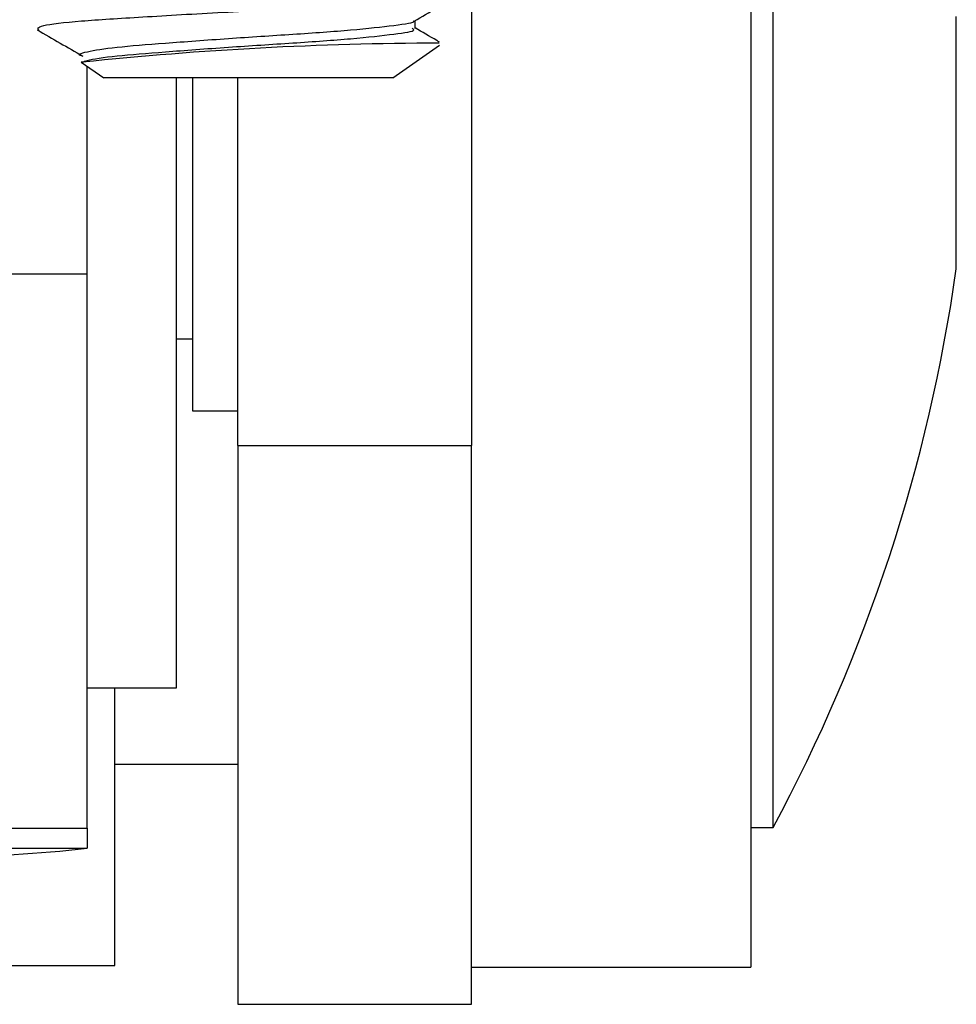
# Model space of a CAD drawing. Header units: millimetres. Extents: x 3619 to 4737, y 1503 to 2366.
# Tile 100 of 256: x 4124.13 to 4127.68, y 2097.17 to 2100.9. Entities that reach past the tile are written whole.
import ezdxf

# ---------------------------------------------------------------- set-up
doc = ezdxf.new("R2010")
doc.units = ezdxf.units.MM

msp = doc.modelspace()

# ---------------------------------------------------------------- linework, layer by layer
at = {"color": 7, "linetype": 'Continuous', "lineweight": 30}
for p, q in [((4126.9002, 2103.6639), (4126.9002, 2097.3139)), ((4126.9849, 2097.843), (4126.9849, 2102.6251)), ((4125.8419, 2102.1855), (4125.8419, 2099.2901)), ((4125.6277, 2100.8705), (4125.6277, 2100.9011)), ((4127.6791, 2099.9597), (4127.6791, 2100.9161)), ((4125.543, 2100.6837), (4125.7205, 2100.808)), ((4124.3627, 2100.743), (4124.4474, 2100.6837)), ((4124.3668, 2100.743), (4124.3627, 2100.743)), ((4124.3847, 2099.9412), (4124.3847, 2100.7275)), ((4125.543, 2100.6837), (4124.4474, 2100.6837)), ((4124.7234, 2098.3722), (4124.7234, 2100.6837)), ((4124.7835, 2100.6837), (4124.7835, 2099.4221)), ((4124.9562, 2099.2901), (4124.9562, 2100.6837)), ((4123.4991, 2099.9412), (4124.3847, 2099.9412)), ((4124.3847, 2097.8403), (4124.3847, 2099.9412)), ((4124.7234, 2099.6951), (4124.7835, 2099.6951)), ((4124.7835, 2099.4221), (4124.9562, 2099.4221)), ((4124.9562, 2099.2901), (4125.8419, 2099.2901)), ((4124.9562, 2099.2901), (4124.9562, 2097.1734)), ((4125.8419, 2097.1734), (4125.8419, 2099.2901)), ((4124.3847, 2098.3722), (4124.7234, 2098.3722)), ((4124.4897, 2097.3209), (4124.4897, 2098.3722)), ((4124.4897, 2098.0836), (4124.9562, 2098.0836)), ((4124.3847, 2097.8403), (4124.3847, 2097.7646)), ((4126.9002, 2097.843), (4126.9849, 2097.843)), ((4123.8403, 2097.3209), (4124.4897, 2097.3209)), ((4125.8419, 2097.3139), (4126.9002, 2097.3139)), ((4124.9562, 2097.1734), (4125.8419, 2097.1734))]:
    msp.add_line(p, q, dxfattribs=at)
at = {"color": 8, "linetype": 'Continuous', "lineweight": 30}
for p, q in [((4123.8302, 2097.8403), (4124.3847, 2097.8403)), ((4123.8302, 2097.7646), (4124.3847, 2097.7646))]:
    msp.add_line(p, q, dxfattribs=at)
at = {"color": 7, "linetype": 'Continuous', "lineweight": 30}
for centre, radius, start, end in [((4125.7452, 2087.6197), 13.1955, 90.11565, 95.99582), ((4121.3918, 2100.8498), 6.35, 331.7384, 351.94262), ((4123.9019, 2101.9119), 4.1754, 269.0155, 276.6403)]:
    msp.add_arc(centre, radius, start, end, dxfattribs=at)
for points, knots in [([(4124.2025, 2100.8633), (4124.1975, 2100.8695), (4124.1878, 2100.8814), (4124.3466, 2100.8994), (4124.5887, 2100.9143), (4124.8944, 2100.9323), (4125.2152, 2100.9483), (4125.5052, 2100.9642), (4125.7076, 2100.9823), (4125.8053, 2100.9936), (4125.7897, 2101.001), (4125.7859, 2101.0028)], [0, 0, 0, 0, 0.132965, 0.252753, 0.368809, 0.489644, 0.607389, 0.725134, 0.845968, 0.962023, 1, 1, 1, 1]), ([(4125.6243, 2100.8991), (4125.6531, 2100.9158), (4125.7108, 2100.9493), (4125.7684, 2100.9827), (4125.7972, 2100.9995)], [0, 0, 0, 0, 0.49969, 1, 1, 1, 1]), ([(4124.3684, 2100.7657), (4124.3682, 2100.7658), (4124.3419, 2100.771), (4124.3766, 2100.783), (4124.4821, 2100.8001), (4124.6764, 2100.8151), (4124.9158, 2100.8331), (4125.1681, 2100.8491), (4125.3969, 2100.865), (4125.5527, 2100.8831), (4125.629, 2100.8929), (4125.6221, 2100.8988), (4125.6217, 2100.8991)], [0, 0, 0, 0, 0.001119, 0.1263776, 0.2516354, 0.3729777, 0.499341, 0.6224561, 0.7455685, 0.8719302, 0.9932743, 1, 1, 1, 1]), ([(4124.1957, 2100.8658), (4124.2245, 2100.8491), (4124.2821, 2100.8157), (4124.3396, 2100.7823), (4124.3683, 2100.7656)], [0, 0, 0, 0, 0.5002522, 1, 1, 1, 1]), ([(4124.3668, 2100.743), (4124.3721, 2100.7453), (4124.3909, 2100.7533), (4124.4846, 2100.7671), (4124.6758, 2100.782), (4124.9159, 2100.8), (4125.1682, 2100.816), (4125.3962, 2100.8319), (4125.5554, 2100.85), (4125.6322, 2100.8613), (4125.62, 2100.8687), (4125.617, 2100.8705)], [0, 0, 0, 0, 0.051891, 0.182883, 0.30978, 0.441928, 0.570679, 0.699428, 0.831574, 0.958473, 1, 1, 1, 1]), ([(4125.7207, 2100.8188), (4125.7171, 2100.8209), (4125.6861, 2100.8389), (4125.6551, 2100.8569), (4125.6277, 2100.8729)], [0, 0, 0, 0, 0.114826, 1, 1, 1, 1])]:
    msp.add_open_spline(points, degree=3, knots=knots, dxfattribs=at)

doc.saveas('drawing.dxf')
